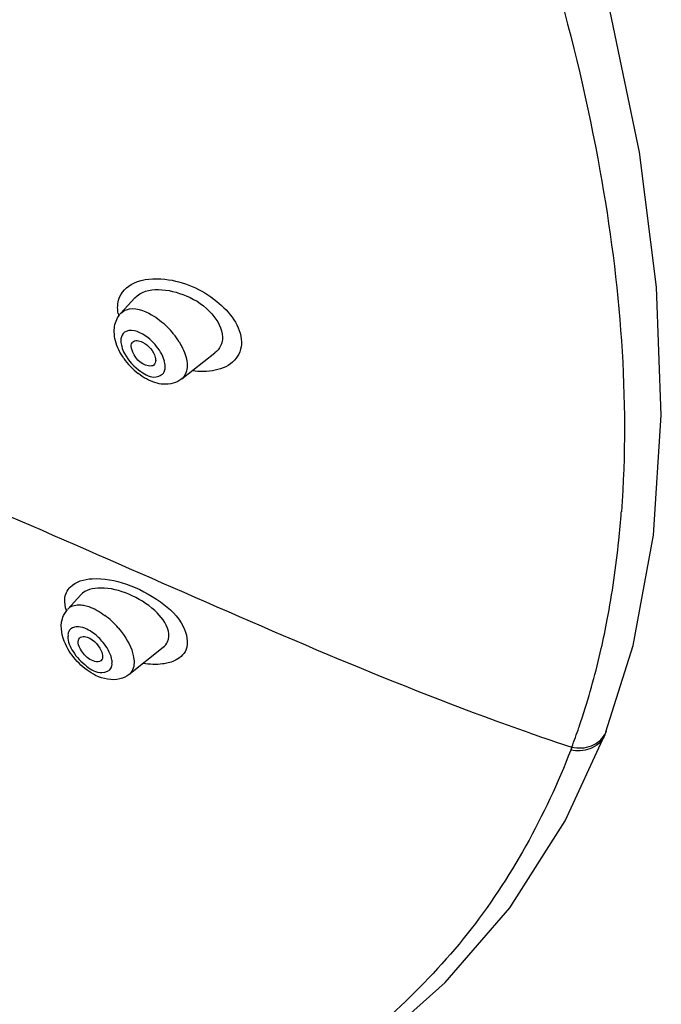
# Model space of a CAD drawing. Header units: millimetres. Extents: x -18 to 104, y 334 to 441.
# Tile 7 of 29: x 21.74 to 24.82, y 364.87 to 369.59. Entities that reach past the tile are written whole.
import ezdxf

# ---------------------------------------------------------------- set-up
doc = ezdxf.new("R2010")
doc.units = ezdxf.units.MM
doc.header["$LTSCALE"] = 23.1
doc.layers.get('0').update_dxf_attribs({"linetype": 'CONTINUOUS'})

msp = doc.modelspace()

# ---------------------------------------------------------------- linework, layer by layer
at = {"color": 7, "linetype": 'CONTINUOUS'}
for p, q in [((22.229, 368.1851), (22.296, 368.2582)), ((22.5207, 367.8694), (22.6802, 367.9941)), ((21.9737, 366.7646), (22.0359, 366.8333)), ((21.9538, 366.7339), (21.9727, 366.7636)), ((22.0266, 366.62), (22.0303, 366.6258)), ((22.2678, 366.4511), (22.4324, 366.582)), ((22.139, 366.5245), (22.1329, 366.5165)), ((24.5572, 366.1766), (24.5518, 366.1624)), ((24.3615, 365.7483), (24.5509, 366.1615))]:
    msp.add_line(p, q, dxfattribs=at)
at = {"color": 9, "linetype": 'CONTINUOUS'}
for p, q in [((22.521, 367.8696), (22.5207, 367.8694)), ((21.9787, 366.657), (21.9762, 366.6506)), ((22.2684, 366.4515), (22.2678, 366.4511)), ((24.393, 366.1019), (24.388, 366.0878))]:
    msp.add_line(p, q, dxfattribs=at)
at = {"color": 7, "linetype": 'CONTINUOUS'}
for points in [[(24.5569, 366.1761), (24.6866, 366.5899), (24.7843, 367.1194), (24.8224, 367.6951), (24.8, 368.3105), (24.7176, 368.9585), (24.5762, 369.6338), (24.3777, 370.3296), (24.1239, 371.0414), (23.8167, 371.7641), (23.459, 372.4917), (23.0536, 373.2184), (22.604, 373.9382), (22.1137, 374.6454), (21.5869, 375.3342), (21.0278, 375.999), (20.4408, 376.6345), (19.8308, 377.2354)], [(21.8602, 362.5731), (21.9494, 362.9634), (22.0537, 363.2726), (22.1901, 363.5481), (22.3647, 363.7942), (22.5853, 364.0207), (22.8459, 364.2304), (23.139, 364.4407), (23.4537, 364.6772), (23.7856, 364.9721), (24.0961, 365.331), (24.3615, 365.7483)]]:
    msp.add_lwpolyline(points, dxfattribs=at)
at = {"color": 9, "linetype": 'CONTINUOUS'}
for points in [[(24.3897, 366.0926), (24.3887, 366.0903), (24.3877, 366.0879)], [(24.3923, 366.0996), (24.3914, 366.0973), (24.3905, 366.095)]]:
    msp.add_lwpolyline(points, dxfattribs=at)
for centre, radius, start, end in [((22.3975, 368.2182), 0.1846, 190.7713, 194.825), ((22.1651, 367.8333), 0.4048, 38.4987, 45.3197), ((22.1872, 367.8506), 0.3767, 31.3658, 38.5321), ((19.7408, 367.5944), 4.9032, 354.1519, 355.7543), ((20.1793, 367.5457), 4.462, 349.2605, 354.2005), ((21.9185, 366.4205), 0.3914, 47.0469, 53.4214), ((21.903, 366.4036), 0.4144, 40.931, 47.0737), ((20.5815, 367.4729), 4.0533, 347.2036, 349.2114), ((22.0154, 366.6408), 0.0401, 148.1767, 156.1677), ((20.9287, 367.391), 3.6966, 341.9947, 347.2507), ((21.1789, 367.3133), 3.4347, 341.2727, 341.9367), ((28.1183, 377.445), 11.9392, 250.80426, 251.81795), ((21.2856, 367.2765), 3.3218, 339.2966, 341.0159), ((21.2139, 367.3015), 3.3977, 341.0105, 341.272), ((24.4562, 366.215), 0.108, 331.1783, 339.0679)]:
    msp.add_arc(centre, radius, start, end, dxfattribs=at)
at = {"color": 7, "linetype": 'CONTINUOUS'}
msp.add_arc((22.5167, 368.1589), 0.3336, 214.8212, 231.9711, dxfattribs=at)
at = {"color": 9, "linetype": 'CONTINUOUS'}
for points, knots in [([(15.2307, 379.892), (15.8233, 379.6858), (17.0326, 379.1017), (19.3821, 377.4505), (21.468, 375.241), (23.1151, 372.7186), (24.029, 370.8025), (24.5711, 368.9735), (24.6711, 367.7769), (24.6306, 367.2314)], [0, 0, 0, 0, 0.113541, 0.241212, 0.518358, 0.656246, 0.785443, 0.901018, 1, 1, 1, 1]), ([(22.291, 368.33), (22.3363, 368.3513), (22.4851, 368.3578), (22.6861, 368.2719), (22.8062, 368.123), (22.8077, 368.047)], [0, 0, 0, 0, 0.231742, 0.648686, 1, 1, 1, 1]), ([(22.229, 368.1852), (22.236, 368.1928), (22.2824, 368.2209), (22.3407, 368.1982), (22.3765, 368.1776)], [0, 0, 0, 0, 0.200645, 1, 1, 1, 1]), ([(22.3927, 368.0346), (22.3821, 368.0467), (22.346, 368.0812), (22.2871, 368.1121), (22.2541, 368.0979)], [0, 0, 0, 0, 0.309358, 1, 1, 1, 1]), ([(22.2314, 368.0721), (22.2304, 368.0689), (22.2289, 368.0622), (22.2286, 368.0554), (22.2286, 368.0518)], [0, 0, 0, 0, 0.481667, 1, 1, 1, 1]), ([(22.2328, 368.0248), (22.236, 368.0134), (22.2561, 367.9661), (22.2926, 367.9263), (22.3253, 367.9045)], [0, 0, 0, 0, 0.229988, 1, 1, 1, 1]), ([(22.5089, 368.0467), (22.5147, 368.0371), (22.5337, 368.0022), (22.5465, 367.9626), (22.5469, 367.9339)], [0, 0, 0, 0, 0.281115, 1, 1, 1, 1]), ([(22.8077, 368.047), (22.8078, 368.0158), (22.7819, 367.9464), (22.7157, 367.9186), (22.6817, 367.9113)], [0, 0, 0, 0, 0.473136, 1, 1, 1, 1]), ([(22.4389, 367.9091), (22.4399, 367.9122), (22.4414, 367.9189), (22.4417, 367.9258), (22.4417, 367.9294)], [0, 0, 0, 0, 0.481667, 1, 1, 1, 1]), ([(22.3253, 367.9045), (22.3466, 367.8903), (22.3873, 367.8654), (22.4338, 367.8929), (22.4389, 367.9091)], [0, 0, 0, 0, 0.599727, 1, 1, 1, 1]), ([(24.1927, 366.1696), (23.6104, 366.3722), (22.486, 366.8639), (21.3644, 367.3562), (20.803, 367.5919)], [0, 0, 0, 0, 0.503129, 1, 1, 1, 1]), ([(21.9673, 366.8444), (21.9718, 366.854), (21.9999, 366.8945), (22.053, 366.9085), (22.0905, 366.9109)], [0, 0, 0, 0, 0.220335, 1, 1, 1, 1]), ([(22.0905, 366.9109), (22.146, 366.9145), (22.2645, 366.8907), (22.4152, 366.8096), (22.5334, 366.7053), (22.5534, 366.6042), (22.5413, 366.5684)], [0, 0, 0, 0, 0.266556, 0.560844, 0.818926, 1, 1, 1, 1]), ([(21.9737, 366.7646), (21.9864, 366.7786), (22.016, 366.7878), (22.0425, 366.7846), (22.0502, 366.7832)], [0, 0, 0, 0, 0.706405, 1, 1, 1, 1]), ([(22.0502, 366.7832), (22.0584, 366.7816), (22.0949, 366.7717), (22.1282, 366.7523), (22.1518, 366.7348)], [0, 0, 0, 0, 0.221551, 1, 1, 1, 1]), ([(22.0969, 366.6495), (22.0869, 366.6568), (22.0565, 366.6763), (22.0082, 366.6872), (21.9888, 366.6706)], [0, 0, 0, 0, 0.326043, 1, 1, 1, 1]), ([(21.9762, 366.6506), (21.9755, 366.6484), (21.9745, 366.6431), (21.9753, 366.6378), (21.9761, 366.635)], [0, 0, 0, 0, 0.451479, 1, 1, 1, 1]), ([(21.9888, 366.6706), (21.9873, 366.6694), (21.9846, 366.6667), (21.9823, 366.6636), (21.9813, 366.6619)], [0, 0, 0, 0, 0.497765, 1, 1, 1, 1]), ([(21.9743, 366.6356), (21.9738, 366.6094), (21.9986, 366.5521), (22.0573, 366.4925), (22.1244, 366.4493), (22.1758, 366.468), (22.1826, 366.4835)], [0, 0, 0, 0, 0.25845, 0.57251, 0.833204, 1, 1, 1, 1]), ([(22.2807, 366.5688), (22.2839, 366.5599), (22.293, 366.5296), (22.2944, 366.4946), (22.2853, 366.474)], [0, 0, 0, 0, 0.294893, 1, 1, 1, 1]), ([(22.5413, 366.5684), (22.5307, 366.5452), (22.4999, 366.52), (22.4662, 366.5091), (22.4563, 366.5066)], [0, 0, 0, 0, 0.715301, 1, 1, 1, 1]), ([(22.1826, 366.4835), (22.184, 366.4866), (22.187, 366.4936), (22.1864, 366.5015), (22.1852, 366.5055)], [0, 0, 0, 0, 0.450494, 1, 1, 1, 1]), ([(22.187, 366.5049), (22.1871, 366.5086), (22.1866, 366.5163), (22.1853, 366.5239), (22.1844, 366.5278)], [0, 0, 0, 0, 0.478297, 1, 1, 1, 1]), ([(22.4563, 366.5066), (22.4474, 366.5044), (22.4075, 366.4971), (22.3665, 366.4991), (22.3356, 366.5036)], [0, 0, 0, 0, 0.227922, 1, 1, 1, 1]), ([(24.3932, 366.1019), (24.4239, 366.0957), (24.4866, 366.0979), (24.5373, 366.1384), (24.5508, 366.1629)], [0, 0, 0, 0, 0.52756, 1, 1, 1, 1]), ([(24.3878, 366.0879), (24.2653, 365.7736), (23.9373, 365.1692), (23.1562, 364.4761), (22.3835, 363.9768), (21.9406, 363.2779), (21.8281, 362.8413), (21.7821, 362.6073)], [0, 0, 0, 0, 0.227572, 0.453635, 0.698901, 0.839092, 1, 1, 1, 1])]:
    msp.add_open_spline(points, degree=3, knots=knots, dxfattribs=at)
for points in [[(22.2181, 368.2483), (22.2278, 368.2835), (22.2579, 368.3145), (22.291, 368.33)], [(22.2133, 368.2112), (22.2132, 368.2237), (22.2148, 368.2363), (22.2181, 368.2483)], [(22.2161, 368.1837), (22.2144, 368.1928), (22.2134, 368.202), (22.2133, 368.2112)], [(22.3765, 368.1776), (22.4033, 368.1623), (22.4278, 368.1428), (22.4498, 368.1211)], [(22.2541, 368.0979), (22.2436, 368.0934), (22.2348, 368.083), (22.2314, 368.0721)], [(22.2286, 368.0518), (22.2287, 368.0426), (22.23, 368.0329), (22.2344, 368.0247)], [(22.4375, 367.9564), (22.4294, 367.9853), (22.4125, 368.012), (22.3927, 368.0346)], [(22.4417, 367.9294), (22.4416, 367.9386), (22.4403, 367.9483), (22.436, 367.9564)], [(22.5469, 367.9339), (22.5472, 367.9108), (22.5391, 367.884), (22.521, 367.8696)], [(22.6817, 367.9113), (22.6456, 367.9035), (22.6076, 367.9035), (22.5709, 367.9084)], [(21.9596, 366.8131), (21.9604, 366.8238), (21.963, 366.8346), (21.9673, 366.8444)], [(21.9676, 366.7579), (21.9615, 366.7754), (21.9581, 366.7945), (21.9596, 366.8131)], [(22.1434, 366.6053), (22.1299, 366.6218), (22.1142, 366.6369), (22.0969, 366.6495)], [(22.2161, 366.6751), (22.2432, 366.6437), (22.2667, 366.6078), (22.2807, 366.5688)], [(22.1844, 366.5278), (22.1778, 366.5563), (22.162, 366.5827), (22.1434, 366.6053)], [(22.2853, 366.474), (22.2815, 366.4654), (22.2756, 366.4575), (22.2684, 366.4516)], [(24.5511, 366.1618), (24.5392, 366.1309), (24.5099, 366.1052), (24.4788, 366.0939)], [(24.4788, 366.0939), (24.4502, 366.0835), (24.4175, 366.0819), (24.3878, 366.0882)]]:
    msp.add_open_spline(points, degree=3, dxfattribs=at)
at = {"color": 7, "linetype": 'CONTINUOUS'}
for points, knots in [([(22.2961, 368.2583), (22.3516, 368.3188), (22.5275, 368.2926), (22.6642, 368.198), (22.7161, 368.111), (22.7167, 368.0703)], [0, 0, 0, 0, 0.474181, 0.764754, 1, 1, 1, 1]), ([(22.2786, 368.0263), (22.2785, 368.0301), (22.2794, 368.0374), (22.2829, 368.0439), (22.2852, 368.0464)], [0, 0, 0, 0, 0.532026, 1, 1, 1, 1]), ([(22.2808, 368.0119), (22.2801, 368.0143), (22.2791, 368.0191), (22.2786, 368.024), (22.2786, 368.0263)], [0, 0, 0, 0, 0.522223, 1, 1, 1, 1]), ([(22.3869, 367.9363), (22.3802, 367.9311), (22.3286, 367.9293), (22.2908, 367.9753), (22.2808, 368.0119)], [0, 0, 0, 0, 0.182896, 1, 1, 1, 1]), ([(22.2852, 368.0464), (22.2877, 368.0492), (22.2949, 368.0535), (22.3031, 368.0541), (22.3073, 368.0538)], [0, 0, 0, 0, 0.4665, 1, 1, 1, 1]), ([(22.3073, 368.0538), (22.3162, 368.0532), (22.3549, 368.0388), (22.3854, 368.0038), (22.3938, 367.9732)], [0, 0, 0, 0, 0.218987, 1, 1, 1, 1]), ([(22.3938, 367.9732), (22.3944, 367.9708), (22.3955, 367.966), (22.3959, 367.9612), (22.396, 367.9588)], [0, 0, 0, 0, 0.522223, 1, 1, 1, 1]), ([(22.4568, 366.6594), (22.4478, 366.6977), (22.388, 366.7712), (22.2715, 366.8406), (22.1473, 366.8759), (22.0584, 366.8581), (22.0359, 366.8333)], [0, 0, 0, 0, 0.233859, 0.525226, 0.801204, 1, 1, 1, 1]), ([(22.1329, 366.5165), (22.1253, 366.5105), (22.0881, 366.5121), (22.0483, 366.5477), (22.0236, 366.588), (22.0243, 366.6086)], [0, 0, 0, 0, 0.184028, 0.60833, 1, 1, 1, 1]), ([(22.0243, 366.6086), (22.0243, 366.6107), (22.0247, 366.6146), (22.0259, 366.6183), (22.0266, 366.62)], [0, 0, 0, 0, 0.523367, 1, 1, 1, 1]), ([(22.0549, 366.6326), (22.0893, 366.6278), (22.128, 366.5893), (22.1417, 366.5459), (22.1413, 366.5358)], [0, 0, 0, 0, 0.775963, 1, 1, 1, 1]), ([(22.1413, 366.5358), (22.1413, 366.5338), (22.1409, 366.5299), (22.1397, 366.5262), (22.139, 366.5245)], [0, 0, 0, 0, 0.523367, 1, 1, 1, 1])]:
    msp.add_open_spline(points, degree=3, knots=knots, dxfattribs=at)
for points in [[(22.2005, 368.1306), (22.2031, 368.1417), (22.2072, 368.1525), (22.2127, 368.1625)], [(22.2127, 368.1625), (22.2172, 368.1706), (22.2228, 368.1782), (22.2291, 368.185)], [(22.197, 368.0958), (22.1968, 368.1074), (22.1979, 368.1192), (22.2005, 368.1306)], [(22.2031, 368.0526), (22.1994, 368.0667), (22.1972, 368.0812), (22.197, 368.0958)], [(22.7167, 368.0703), (22.7171, 368.0421), (22.7024, 368.0114), (22.6802, 367.9941)], [(22.2429, 367.9684), (22.2252, 367.9939), (22.2109, 368.0225), (22.2031, 368.0526)], [(22.396, 367.9588), (22.3961, 367.9507), (22.3932, 367.9413), (22.3869, 367.9363)], [(22.3514, 367.8696), (22.3373, 367.8773), (22.3239, 367.8863), (22.3112, 367.8962)], [(22.3923, 367.852), (22.3781, 367.8564), (22.3644, 367.8625), (22.3514, 367.8696)], [(22.5211, 367.8699), (22.4972, 367.8507), (22.4634, 367.8423), (22.4329, 367.8443)], [(22.4329, 367.8443), (22.4191, 367.8451), (22.4054, 367.8478), (22.3923, 367.852)], [(21.9443, 366.7007), (21.946, 366.7121), (21.9491, 366.7234), (21.9538, 366.7339)], [(21.969, 366.5841), (21.9505, 366.6193), (21.9386, 366.6614), (21.9443, 366.7007)], [(22.4533, 366.6084), (22.4603, 366.6239), (22.4607, 366.6428), (22.4568, 366.6594)], [(22.0304, 366.6258), (22.0361, 366.632), (22.0465, 366.6338), (22.0549, 366.6326)], [(22.4324, 366.582), (22.4412, 366.589), (22.4487, 366.5982), (22.4533, 366.6084)], [(21.9948, 366.5433), (21.9852, 366.5562), (21.9765, 366.5699), (21.969, 366.5841)], [(22.0665, 366.4719), (22.0392, 366.4918), (22.0149, 366.5162), (21.9948, 366.5433)], [(22.1076, 366.4467), (22.0932, 366.4539), (22.0795, 366.4624), (22.0665, 366.4719)], [(22.2685, 366.4516), (22.2557, 366.4413), (22.2403, 366.4339), (22.2244, 366.4298)], [(22.2244, 366.4298), (22.1863, 366.4199), (22.1428, 366.4291), (22.1076, 366.4467)]]:
    msp.add_open_spline(points, degree=3, dxfattribs=at)

doc.saveas('drawing.dxf')
